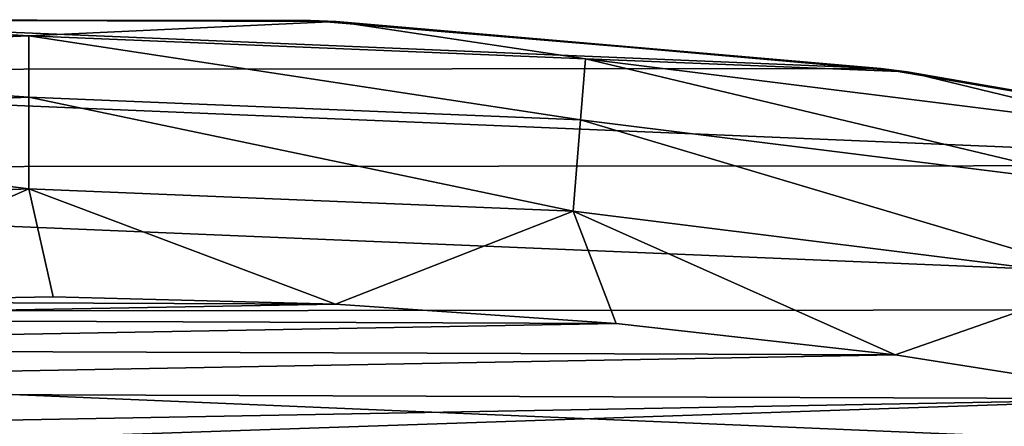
# Model space of a CAD drawing. Header units: metres. Extents: x -24 to 127, y -24 to 24.
# Tile 74 of 151: x -0.03 to 3.46, y 22.54 to 23.98. Entities that reach past the tile are written whole.
import ezdxf

# ---------------------------------------------------------------- set-up
doc = ezdxf.new("R2010")
doc.units = ezdxf.units.M
doc.layers.add('solid_12_381_051_XXX', color=7, linetype='CONTINUOUS')

msp = doc.modelspace()

# ---------------------------------------------------------------- linework, layer by layer
at = {"layer": 'solid_12_381_051_XXX'}
for points in [[(3.022739, 23.808546, -4), (-3.0617, 23.80368, -4), (-1.04034, 23.97698, -4)], [(-1.975643, 23.842466, -0.618042), (0, 23.924179, -0.618042), (-0.942369, 23.981491, -1)], [(0.998646, 23.978851, -4), (-1.04034, 23.97698, -4), (-0.942369, 23.981491, -1)], [(3.022739, 23.808546, -4), (-1.04034, 23.97698, -4), (0.998646, 23.978851, -4)], [(0, 23.924179, -0.618042), (1.090788, 23.975199, -1), (-0.942369, 23.981491, -1)], [(0.998646, 23.978851, -4), (-0.942369, 23.981491, -1), (1.090788, 23.975199, -1)], [(0, 23.924179, -0.618042), (1.975643, 23.842466, -0.618042), (1.090788, 23.975199, -1)], [(3.022739, 23.808546, -4), (0.998646, 23.978851, -4), (1.090788, 23.975199, -1)], [(1.975643, 23.842466, -0.618042), (3.116116, 23.796844, -1), (1.090788, 23.975199, -1)], [(3.022739, 23.808546, -4), (1.090788, 23.975199, -1), (3.116116, 23.796844, -1)], [(0, 23.707384, -0.293171), (0, 23.924179, -0.618042), (-1.975643, 23.842466, -0.618042)], [(1.95774, 23.626411, -0.293171), (1.975643, 23.842466, -0.618042), (0, 23.924179, -0.618042)], [(0, 23.707384, -0.293171), (1.95774, 23.626411, -0.293171), (0, 23.924179, -0.618042)], [(-1.95774, 23.626411, -0.293171), (0, 23.707384, -0.293171), (-1.975643, 23.842466, -0.618042)], [(1.95774, 23.626411, -0.293171), (3.902107, 23.384047, -0.293171), (1.975643, 23.842466, -0.618042)], [(1.975643, 23.842466, -0.618042), (3.937791, 23.597885, -0.618042), (3.116116, 23.796844, -1)], [(3.902107, 23.384047, -0.293171), (3.937791, 23.597885, -0.618042), (1.975643, 23.842466, -0.618042)], [(5.035244, 23.465336, -4), (-5.068629, 23.458105, -4), (-3.0617, 23.80368, -4)], [(5.035244, 23.465336, -4), (-3.0617, 23.80368, -4), (3.022739, 23.808546, -4)], [(5.035244, 23.465336, -4), (3.022739, 23.808546, -4), (3.116116, 23.796844, -1)], [(3.937791, 23.597885, -0.618042), (5.119081, 23.447708, -1), (3.116116, 23.796844, -1)], [(5.035244, 23.465336, -4), (3.116116, 23.796844, -1), (5.119081, 23.447708, -1)], [(-1.95774, 23.626411, -0.293171), (0, 23.382683, -0.07612), (0, 23.707384, -0.293171)], [(0, 23.707384, -0.293171), (0, 23.382683, -0.07612), (1.930927, 23.30282, -0.07612)], [(0, 23.707384, -0.293171), (1.930927, 23.30282, -0.07612), (1.95774, 23.626411, -0.293171)], [(-1.95774, 23.626411, -0.293171), (-1.930927, 23.30282, -0.07612), (0, 23.382683, -0.07612)], [(1.95774, 23.626411, -0.293171), (1.930927, 23.30282, -0.07612), (3.848663, 23.063774, -0.07612)], [(1.95774, 23.626411, -0.293171), (3.848663, 23.063774, -0.07612), (3.902107, 23.384047, -0.293171)], [(7.005678, 22.954544, -4), (-7.031469, 22.946747, -4), (-5.068629, 23.458105, -4)], [(7.005678, 22.954544, -4), (-5.068629, 23.458105, -4), (5.035244, 23.465336, -4)], [(0, 23.382683, -0.07612), (-1.930927, 23.30282, -0.07612), (-0.91571, 22.98144)], [(0, 23.382683, -0.07612), (-0.91571, 22.98144), (0.086448, 22.999235)], [(0, 23.382683, -0.07612), (0.086448, 22.999235), (1.088148, 22.973827)], [(1.930927, 23.30282, -0.07612), (0, 23.382683, -0.07612), (1.088148, 22.973827)], [(1.930927, 23.30282, -0.07612), (1.088148, 22.973827), (2.083857, 22.905354)], [(1.930927, 23.30282, -0.07612), (2.083857, 22.905354), (3.074063, 22.793392)], [(3.848663, 23.063774, -0.07612), (1.930927, 23.30282, -0.07612), (3.074063, 22.793392)], [(3.848663, 23.063774, -0.07612), (3.074063, 22.793392), (4.062656, 22.637766)], [(1.088148, 22.973827), (0.086448, 22.999235), (-0.91571, 22.98144)], [(1.088148, 22.973827), (-0.91571, 22.98144), (-1.912792, 22.920298)], [(2.083857, 22.905354), (1.088148, 22.973827), (-1.912792, 22.920298)], [(8.933308, 22.274727, -4), (-8.949168, 22.26848, -4), (-7.031469, 22.946747, -4)], [(8.933308, 22.274727, -4), (-7.031469, 22.946747, -4), (7.005678, 22.954544, -4)], [(2.083857, 22.905354), (-1.912792, 22.920298), (-2.90535, 22.815401)], [(3.074063, 22.793392), (2.083857, 22.905354), (-2.90535, 22.815401)], [(3.074063, 22.793392), (-2.90535, 22.815401), (-3.897288, 22.666763)], [(4.062656, 22.637766), (3.074063, 22.793392), (-3.897288, 22.666763)], [(4.062656, 22.637766), (-3.897288, 22.666763), (-4.883167, 22.475216)], [(4.062656, 22.637766), (-4.883167, 22.475216), (-0.015625, 22.499403)], [(5.044343, 22.439543), (4.062656, 22.637766), (-0.015625, 22.499403)]]:
    msp.add_3dface(points, dxfattribs=at)

doc.saveas('drawing.dxf')
